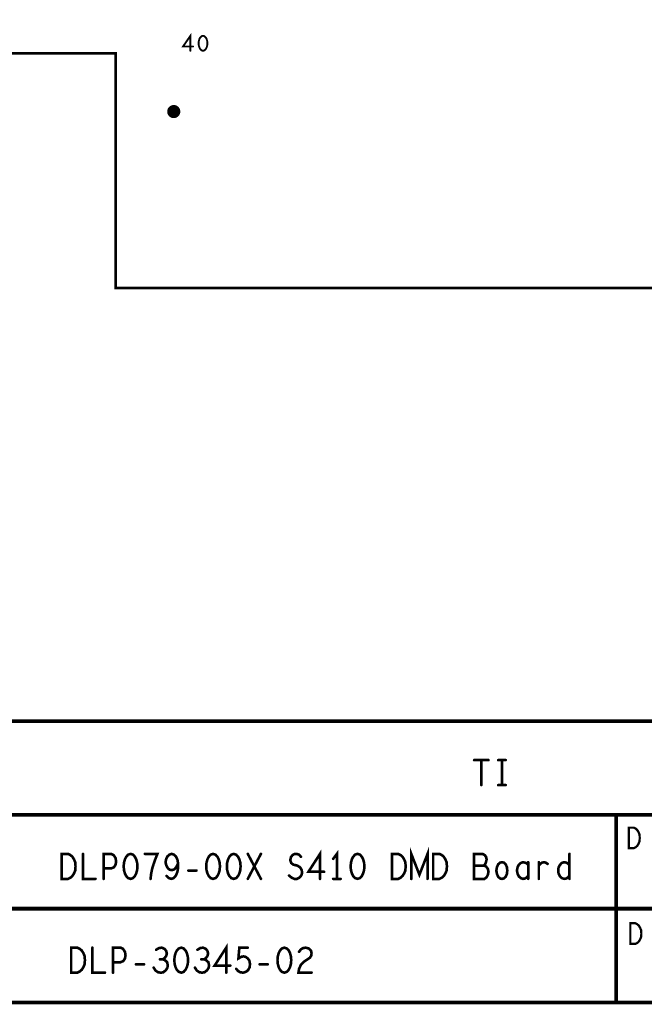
# Model space of a CAD drawing. Extents: x -1 to 5.73, y -1.96 to 5.23.
# Tile 8 of 20: x 0.67 to 2.33, y -1.91 to 0.71. Entities that reach past the tile are written whole.
import ezdxf

# ---------------------------------------------------------------- set-up
doc = ezdxf.new("R2010")
doc.units = 0
doc.layers.get('0').update_dxf_attribs({"color": 3, "linetype": 'CONTINUOUS'})

# ---------------------------------------------------------------- blocks, each defined once
blk = doc.blocks.new('PAD_R1')
at = {"const_width": 0.5}
blk.add_lwpolyline([(0.25, 0, 1), (-0.25, 0, 1)], format="xyb", close=True, dxfattribs=at)

msp = doc.modelspace()

# ---------------------------------------------------------------- linework, layer by layer
for points, const_width in [([(0, 0.625), (0, 4.33071), (4.72441, 4.33071), (4.72441, 0.625), (3.375, 0.625), (3.375, 0), (0.925, 0), (0.925, 0.625)], 0.007), ([(1.158, 0.672), (1.15373, 0.67067), (1.15053, 0.66733), (1.1484, 0.66333), (1.1468, 0.658), (1.14627, 0.652), (1.1468, 0.646), (1.1484, 0.64067), (1.15053, 0.63667), (1.15373, 0.63333), (1.158, 0.632), (1.16227, 0.63333), (1.16547, 0.63667), (1.1676, 0.64067), (1.1692, 0.646), (1.16973, 0.652), (1.1692, 0.658), (1.1676, 0.66333), (1.16547, 0.66733), (1.16227, 0.67067)], 0.005), ([(2.29288, -1.49397), (2.29288, -1.43897), (2.30621, -1.43897), (2.31155, -1.44172), (2.31555, -1.44538), (2.31888, -1.45088), (2.32155, -1.4573), (2.32221, -1.46647), (2.32155, -1.47563), (2.31888, -1.48205), (2.31555, -1.48755), (2.31155, -1.49122), (2.30621, -1.49397)], 0.006), ([(0.78153, -1.57561), (0.78153, -1.50894), (0.79819, -1.50894), (0.80486, -1.51227), (0.80986, -1.51672), (0.81403, -1.52338), (0.81736, -1.53116), (0.81819, -1.54228), (0.81736, -1.55339), (0.81403, -1.56117), (0.80986, -1.56783), (0.80486, -1.57228), (0.79819, -1.57561)], 0.007), ([(0.96486, -1.50894), (0.95819, -1.51116), (0.95319, -1.51672), (0.94986, -1.52338), (0.94736, -1.53228), (0.94653, -1.54228), (0.94736, -1.55228), (0.94986, -1.56117), (0.95319, -1.56783), (0.95819, -1.57339), (0.96486, -1.57561), (0.97153, -1.57339), (0.97653, -1.56783), (0.97986, -1.56117), (0.98236, -1.55228), (0.98319, -1.54228), (0.98236, -1.53228), (0.97986, -1.52338), (0.97653, -1.51672), (0.97153, -1.51116)], 0.007), ([(1.18486, -1.50894), (1.17819, -1.51116), (1.17319, -1.51672), (1.16986, -1.52338), (1.16736, -1.53228), (1.16653, -1.54228), (1.16736, -1.55228), (1.16986, -1.56117), (1.17319, -1.56783), (1.17819, -1.57339), (1.18486, -1.57561), (1.19153, -1.57339), (1.19653, -1.56783), (1.19986, -1.56117), (1.20236, -1.55228), (1.20319, -1.54228), (1.20236, -1.53228), (1.19986, -1.52338), (1.19653, -1.51672), (1.19153, -1.51116)], 0.007), ([(1.23986, -1.50894), (1.23319, -1.51116), (1.22819, -1.51672), (1.22486, -1.52338), (1.22236, -1.53228), (1.22153, -1.54228), (1.22236, -1.55228), (1.22486, -1.56117), (1.22819, -1.56783), (1.23319, -1.57339), (1.23986, -1.57561), (1.24653, -1.57339), (1.25153, -1.56783), (1.25486, -1.56117), (1.25736, -1.55228), (1.25819, -1.54228), (1.25736, -1.53228), (1.25486, -1.52338), (1.25153, -1.51672), (1.24653, -1.51116)], 0.007), ([(1.56986, -1.50894), (1.56319, -1.51116), (1.55819, -1.51672), (1.55486, -1.52338), (1.55236, -1.53228), (1.55153, -1.54228), (1.55236, -1.55228), (1.55486, -1.56117), (1.55819, -1.56783), (1.56319, -1.57339), (1.56986, -1.57561), (1.57653, -1.57339), (1.58153, -1.56783), (1.58486, -1.56117), (1.58736, -1.55228), (1.58819, -1.54228), (1.58736, -1.53228), (1.58486, -1.52338), (1.58153, -1.51672), (1.57653, -1.51116)], 0.007), ([(1.66153, -1.57561), (1.66153, -1.50894), (1.67819, -1.50894), (1.68486, -1.51227), (1.68986, -1.51672), (1.69403, -1.52338), (1.69736, -1.53116), (1.69819, -1.54228), (1.69736, -1.55339), (1.69403, -1.56117), (1.68986, -1.56783), (1.68486, -1.57228), (1.67819, -1.57561)], 0.007), ([(1.77153, -1.57561), (1.77153, -1.50894), (1.78819, -1.50894), (1.79486, -1.51227), (1.79986, -1.51672), (1.80403, -1.52338), (1.80736, -1.53116), (1.80819, -1.54228), (1.80736, -1.55339), (1.80403, -1.56117), (1.79986, -1.56783), (1.79486, -1.57228), (1.78819, -1.57561)], 0.007), ([(1.95486, -1.57561), (1.94986, -1.5745), (1.94486, -1.57006), (1.94153, -1.56228), (1.93986, -1.55339), (1.94153, -1.5445), (1.94486, -1.53672), (1.94986, -1.53228), (1.95486, -1.53116), (1.95986, -1.53228), (1.96486, -1.53672), (1.96819, -1.5445), (1.96903, -1.55339), (1.96819, -1.56228), (1.96486, -1.57006), (1.95986, -1.5745)], 0.007), ([(2.29712, -1.74897), (2.29712, -1.69397), (2.31045, -1.69397), (2.31579, -1.69672), (2.31979, -1.70038), (2.32312, -1.70588), (2.32579, -1.7123), (2.32645, -1.72147), (2.32579, -1.73063), (2.32312, -1.73705), (2.31979, -1.74255), (2.31579, -1.74622), (2.31045, -1.74897)], 0.006), ([(0.80653, -1.82561), (0.80653, -1.75894), (0.82319, -1.75894), (0.82986, -1.76227), (0.83486, -1.76672), (0.83903, -1.77338), (0.84236, -1.78116), (0.84319, -1.79228), (0.84236, -1.80339), (0.83903, -1.81117), (0.83486, -1.81783), (0.82986, -1.82228), (0.82319, -1.82561)], 0.007), ([(1.09986, -1.75894), (1.09319, -1.76116), (1.08819, -1.76672), (1.08486, -1.77338), (1.08236, -1.78228), (1.08153, -1.79228), (1.08236, -1.80228), (1.08486, -1.81117), (1.08819, -1.81783), (1.09319, -1.82339), (1.09986, -1.82561), (1.10653, -1.82339), (1.11153, -1.81783), (1.11486, -1.81117), (1.11736, -1.80228), (1.11819, -1.79228), (1.11736, -1.78228), (1.11486, -1.77338), (1.11153, -1.76672), (1.10653, -1.76116)], 0.007), ([(1.37486, -1.75894), (1.36819, -1.76116), (1.36319, -1.76672), (1.35986, -1.77338), (1.35736, -1.78228), (1.35653, -1.79228), (1.35736, -1.80228), (1.35986, -1.81117), (1.36319, -1.81783), (1.36819, -1.82339), (1.37486, -1.82561), (1.38153, -1.82339), (1.38653, -1.81783), (1.38986, -1.81117), (1.39236, -1.80228), (1.39319, -1.79228), (1.39236, -1.78228), (1.38986, -1.77338), (1.38653, -1.76672), (1.38153, -1.76116)], 0.007)]:
    msp.add_lwpolyline(points, close=True, dxfattribs=dict(const_width=const_width))
for points, const_width in [([(1.1244, 0.632), (1.1244, 0.672), (1.10467, 0.64333), (1.13133, 0.64333)], 0.005), ([(4.50955, -1.15497), (0.00955, -1.15497)], 0.01), ([(1.88069, -1.25894), (1.91903, -1.25894)], 0.007), ([(1.89986, -1.25894), (1.89986, -1.32561)], 0.007), ([(1.94486, -1.25894), (1.96486, -1.25894)], 0.007), ([(1.95486, -1.25894), (1.95486, -1.32561)], 0.007), ([(1.94486, -1.32561), (1.96486, -1.32561)], 0.007), ([(0.00955, -1.40497), (4.50955, -1.40497)], 0.01), ([(2.25955, -1.65497), (2.25955, -1.40497)], 0.01), ([(1.71319, -1.57561), (1.71319, -1.50894), (1.73486, -1.5645), (1.75653, -1.50894), (1.75653, -1.57561)], 0.007), ([(0.83819, -1.50894), (0.83819, -1.57561), (0.87153, -1.57561)], 0.007), ([(0.89319, -1.57561), (0.89319, -1.50894), (0.91319, -1.50894), (0.91986, -1.51227), (0.92486, -1.52005), (0.92653, -1.52894), (0.92486, -1.53783), (0.92069, -1.5445), (0.91319, -1.54783), (0.89319, -1.54783)], 0.007), ([(1.01819, -1.57561), (1.01986, -1.56117), (1.02236, -1.54894), (1.02569, -1.53783), (1.02986, -1.52561), (1.03653, -1.50894), (1.00319, -1.50894)], 0.007), ([(1.06069, -1.56783), (1.06653, -1.57339), (1.07319, -1.57561), (1.07986, -1.57339), (1.08569, -1.56672), (1.08986, -1.55672), (1.09153, -1.54672), (1.09153, -1.5345), (1.08986, -1.5245), (1.08569, -1.51561), (1.08069, -1.51116), (1.07486, -1.50894), (1.06819, -1.51116), (1.06319, -1.51561), (1.05986, -1.52227), (1.05819, -1.53116), (1.05986, -1.53894), (1.06403, -1.54672), (1.06903, -1.55117), (1.07486, -1.55228), (1.08153, -1.55005), (1.08653, -1.5445), (1.09153, -1.5345)], 0.007), ([(1.27736, -1.57561), (1.31236, -1.50894)], 0.007), ([(1.27736, -1.50894), (1.31236, -1.57561)], 0.007), ([(1.38736, -1.56672), (1.39403, -1.57228), (1.40153, -1.57561), (1.40819, -1.57561), (1.41486, -1.57228), (1.41986, -1.56672), (1.42236, -1.55894), (1.42069, -1.55117), (1.41653, -1.5445), (1.40903, -1.54005), (1.39903, -1.53783), (1.39319, -1.53339), (1.39069, -1.52561), (1.39236, -1.51783), (1.39653, -1.51227), (1.40236, -1.50894), (1.40819, -1.50894), (1.41403, -1.51116), (1.41903, -1.51672)], 0.007), ([(1.46986, -1.57561), (1.46986, -1.50894), (1.43903, -1.55672), (1.48069, -1.55672)], 0.007), ([(1.51486, -1.57561), (1.51486, -1.50894), (1.50486, -1.52227)], 0.007), ([(1.90653, -1.54005), (1.90986, -1.53672), (1.91236, -1.53116), (1.91403, -1.52338), (1.91236, -1.51672), (1.90903, -1.51227), (1.90319, -1.50894), (1.88069, -1.50894), (1.88069, -1.57561), (1.90819, -1.57561), (1.91403, -1.57117), (1.91736, -1.5645), (1.91903, -1.55672), (1.91736, -1.54894), (1.91236, -1.54228), (1.90653, -1.54005), (1.88069, -1.54005)], 0.007), ([(2.13486, -1.50894), (2.13486, -1.57561)], 0.007), ([(2.02486, -1.53894), (2.02153, -1.5345), (2.01653, -1.53228), (2.01069, -1.53116), (2.00486, -1.53339), (1.99986, -1.53783), (1.99653, -1.5445), (1.99486, -1.55339), (1.99653, -1.56228), (1.99986, -1.56894), (2.00486, -1.57339), (2.01069, -1.57561), (2.01653, -1.5745), (2.02153, -1.57117), (2.02486, -1.56672)], 0.007), ([(2.02486, -1.57561), (2.02486, -1.53116)], 0.007), ([(2.05319, -1.54005), (2.05736, -1.53561), (2.06153, -1.53228), (2.06736, -1.53116), (2.07153, -1.53228), (2.07653, -1.53561)], 0.007), ([(2.05319, -1.57561), (2.05319, -1.53116)], 0.007), ([(2.13486, -1.56561), (2.13153, -1.57117), (2.12653, -1.5745), (2.12069, -1.57561), (2.11403, -1.57339), (2.10903, -1.56783), (2.10569, -1.56117), (2.10486, -1.55339), (2.10569, -1.54561), (2.10903, -1.53894), (2.11403, -1.53339), (2.12069, -1.53116), (2.12653, -1.53228), (2.13069, -1.5345), (2.13486, -1.53894)], 0.007), ([(1.11903, -1.55339), (1.14069, -1.55339)], 0.007), ([(1.50486, -1.57561), (1.52486, -1.57561)], 0.007), ([(4.50955, -1.65497), (0.00955, -1.65497)], 0.01), ([(2.25955, -1.65497), (2.25955, -1.90497)], 0.01), ([(0.86319, -1.75894), (0.86319, -1.82561), (0.89653, -1.82561)], 0.007), ([(0.91819, -1.82561), (0.91819, -1.75894), (0.93819, -1.75894), (0.94486, -1.76227), (0.94986, -1.77005), (0.95153, -1.77894), (0.94986, -1.78783), (0.94569, -1.7945), (0.93819, -1.79783), (0.91819, -1.79783)], 0.007), ([(1.05069, -1.79005), (1.05569, -1.78672), (1.05986, -1.78116), (1.06153, -1.7745), (1.05986, -1.76783), (1.05569, -1.76227), (1.04819, -1.75894), (1.04069, -1.76005), (1.03319, -1.7645)], 0.007), ([(1.16069, -1.79005), (1.16569, -1.78672), (1.16986, -1.78116), (1.17153, -1.7745), (1.16986, -1.76783), (1.16569, -1.76227), (1.15819, -1.75894), (1.15069, -1.76005), (1.14319, -1.7645)], 0.007), ([(1.21986, -1.82561), (1.21986, -1.75894), (1.18903, -1.80672), (1.23069, -1.80672)], 0.007), ([(1.24653, -1.81561), (1.25153, -1.82117), (1.25736, -1.8245), (1.26486, -1.82561), (1.27236, -1.82339), (1.27819, -1.81894), (1.28236, -1.81117), (1.28319, -1.80228), (1.28153, -1.79339), (1.27736, -1.78783), (1.27153, -1.78339), (1.26569, -1.78228), (1.25986, -1.78339), (1.25236, -1.78783), (1.25486, -1.75894), (1.27736, -1.75894)], 0.007), ([(1.41403, -1.77005), (1.41903, -1.76339), (1.42486, -1.76005), (1.43153, -1.75894), (1.43986, -1.76116), (1.44569, -1.76672), (1.44736, -1.77338), (1.44653, -1.78005), (1.44319, -1.78561), (1.42653, -1.79672), (1.41903, -1.8045), (1.41403, -1.81561), (1.41236, -1.82561), (1.44736, -1.82561)], 0.007), ([(0.97903, -1.80339), (1.00069, -1.80339)], 0.007), ([(1.02653, -1.81228), (1.03153, -1.82006), (1.03819, -1.8245), (1.04569, -1.82561), (1.05236, -1.8245), (1.05903, -1.81894), (1.06319, -1.81228), (1.06403, -1.80561), (1.06236, -1.79783), (1.05653, -1.79228), (1.05069, -1.79005), (1.04319, -1.79005)], 0.007), ([(1.13653, -1.81228), (1.14153, -1.82006), (1.14819, -1.8245), (1.15569, -1.82561), (1.16236, -1.8245), (1.16903, -1.81894), (1.17319, -1.81228), (1.17403, -1.80561), (1.17236, -1.79783), (1.16653, -1.79228), (1.16069, -1.79005), (1.15319, -1.79005)], 0.007), ([(1.30903, -1.80339), (1.33069, -1.80339)], 0.007), ([(0.00955, -1.90497), (4.51055, -1.90497)], 0.01)]:
    msp.add_lwpolyline(points, dxfattribs=dict(const_width=const_width))

# ---------------------------------------------------------------- block references
for p, xscale, yscale in [((1.1244, 0.632), 0.005, 0.005), ((1.13133, 0.64333), 0.005, 0.005), ((1.08, 0.47), 0.035, 0.035), ((1.88069, -1.25894), 0.007, 0.007), ((1.89986, -1.25894), 0.007, 0.007), ((1.91903, -1.25894), 0.007, 0.007), ((1.94486, -1.25894), 0.007, 0.007), ((1.95486, -1.25894), 0.007, 0.007), ((1.96486, -1.25894), 0.007, 0.007), ((1.89986, -1.32561), 0.007, 0.007), ((1.94486, -1.32561), 0.007, 0.007), ((1.95486, -1.32561), 0.007, 0.007), ((1.96486, -1.32561), 0.007, 0.007), ((2.25955, -1.40497), 0.01, 0.01), ((0.83819, -1.50894), 0.007, 0.007), ((1.00319, -1.50894), 0.007, 0.007), ((1.27736, -1.50894), 0.007, 0.007), ((1.31236, -1.50894), 0.007, 0.007), ((1.41903, -1.51672), 0.007, 0.007), ((1.50486, -1.52227), 0.007, 0.007), ((2.13486, -1.50894), 0.007, 0.007), ((0.89319, -1.54783), 0.007, 0.007), ((1.09153, -1.5345), 0.007, 0.007), ((1.88069, -1.54005), 0.007, 0.007), ((1.90653, -1.54005), 0.007, 0.007), ((2.02486, -1.53116), 0.007, 0.007), ((2.02486, -1.53894), 0.007, 0.007), ((2.05319, -1.53116), 0.007, 0.007), ((2.05319, -1.54005), 0.007, 0.007), ((2.07653, -1.53561), 0.007, 0.007), ((2.13486, -1.53894), 0.007, 0.007), ((0.87153, -1.57561), 0.007, 0.007), ((0.89319, -1.57561), 0.007, 0.007), ((1.01819, -1.57561), 0.007, 0.007), ((1.06069, -1.56783), 0.007, 0.007), ((1.11903, -1.55339), 0.007, 0.007), ((1.14069, -1.55339), 0.007, 0.007), ((1.27736, -1.57561), 0.007, 0.007), ((1.31236, -1.57561), 0.007, 0.007), ((1.38736, -1.56672), 0.007, 0.007), ((1.46986, -1.57561), 0.007, 0.007), ((1.48069, -1.55672), 0.007, 0.007), ((1.50486, -1.57561), 0.007, 0.007), ((1.51486, -1.57561), 0.007, 0.007), ((1.52486, -1.57561), 0.007, 0.007), ((1.71319, -1.57561), 0.007, 0.007), ((1.75653, -1.57561), 0.007, 0.007), ((2.02486, -1.56672), 0.007, 0.007), ((2.02486, -1.57561), 0.007, 0.007), ((2.05319, -1.57561), 0.007, 0.007), ((2.13486, -1.56561), 0.007, 0.007), ((2.13486, -1.57561), 0.007, 0.007), ((2.25955, -1.65497), 0.01, 0.01), ((2.25955, -1.65497), 0.01, 0.01), ((0.86319, -1.75894), 0.007, 0.007), ((1.27736, -1.75894), 0.007, 0.007), ((1.03319, -1.7645), 0.007, 0.007), ((1.14319, -1.7645), 0.007, 0.007), ((1.41403, -1.77005), 0.007, 0.007), ((0.91819, -1.79783), 0.007, 0.007), ((0.97903, -1.80339), 0.007, 0.007), ((1.00069, -1.80339), 0.007, 0.007), ((1.02653, -1.81228), 0.007, 0.007), ((1.04319, -1.79005), 0.007, 0.007), ((1.05069, -1.79005), 0.007, 0.007), ((1.13653, -1.81228), 0.007, 0.007), ((1.15319, -1.79005), 0.007, 0.007), ((1.16069, -1.79005), 0.007, 0.007), ((1.23069, -1.80672), 0.007, 0.007), ((1.30903, -1.80339), 0.007, 0.007), ((1.33069, -1.80339), 0.007, 0.007), ((0.89653, -1.82561), 0.007, 0.007), ((0.91819, -1.82561), 0.007, 0.007), ((1.21986, -1.82561), 0.007, 0.007), ((1.24653, -1.81561), 0.007, 0.007), ((1.44736, -1.82561), 0.007, 0.007), ((2.25955, -1.90497), 0.01, 0.01)]:
    msp.add_blockref('PAD_R1', p, dxfattribs=dict(xscale=xscale, yscale=yscale))

doc.saveas('drawing.dxf')
